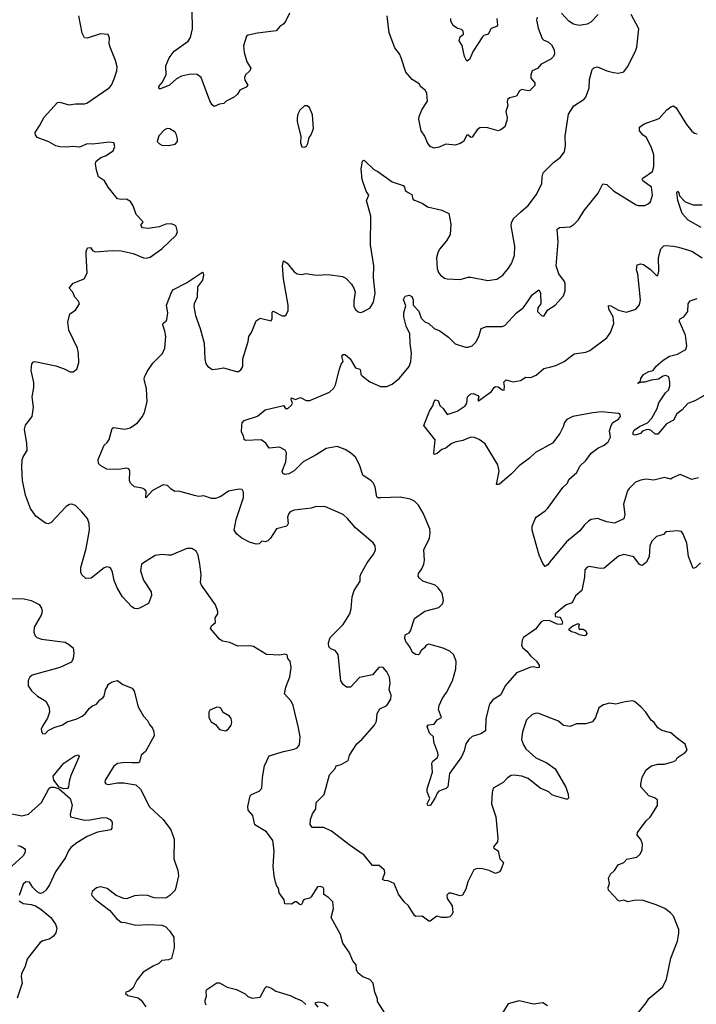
# Model space of a CAD drawing. Extents: x 2133489 to 2292442, y 756223 to 916462.
# Tile 53 of 256: x 2218738 to 2223909, y 804762 to 812286. Entities that reach past the tile are written whole.
import ezdxf

# ---------------------------------------------------------------- set-up
doc = ezdxf.new("R2010")
doc.units = 0

msp = doc.modelspace()

# ---------------------------------------------------------------- linework, layer by layer
at = {"layer": '0CON20XD'}
for points in [[(2220801.2, 812335), (2220772.7, 812277.3), (2220755.9, 812254.1), (2220727.5, 812235), (2220698, 812202), (2220555, 812183.6), (2220485, 812168.9), (2220470.7, 812159.3), (2220448.1, 812085), (2220453.3, 812035), (2220474.2, 811965), (2220503.8, 811915), (2220496, 811895), (2220464.5, 811865.5), (2220455.7, 811845), (2220458.6, 811825), (2220481.2, 811785), (2220468.7, 811771.3), (2220421.4, 811748.6), (2220402.3, 811717.7), (2220376.8, 811693.2), (2220315.9, 811664.1), (2220297.5, 811645), (2220265, 811640), (2220225, 811623.8), (2220210, 811635), (2220192.5, 811665), (2220125, 811843.3), (2220095, 811867.5), (2220045, 811868.6), (2219974.6, 811855.4), (2219936, 811834), (2219884, 811786), (2219815, 811758), (2219805, 811756.7), (2219802.5, 811775), (2219826.5, 811805), (2219858.1, 811865), (2219855.7, 811934.3), (2219880.8, 811995), (2219920, 812045), (2220025, 812122), (2220045, 812150), (2220057.8, 812215), (2220057.5, 812355)], [(2222566.2, 810815), (2222625, 810866), (2222688.6, 810951.4), (2222727.5, 811035), (2222730, 811085), (2222740, 811115), (2222816.7, 811195), (2222868.3, 811231.7), (2222902, 811275), (2222910, 811325), (2222907.1, 811395), (2222932, 811565), (2222972.4, 811627.6), (2223052.3, 811677.7), (2223065.9, 811694.1), (2223090.8, 811765), (2223092.3, 811827.7), (2223113.9, 811906.1), (2223125, 811917.5), (2223155, 811926.7), (2223224.1, 811894.1), (2223275, 811881.2), (2223315, 811876.2), (2223355, 811886.7), (2223384.2, 811925.8), (2223443.9, 812046.1), (2223453.6, 812076.4), (2223470, 812215), (2223411.2, 812325)], [(2223160, 812325), (2223102.4, 812267.6), (2223075, 812252.9), (2223015, 812242.5), (2222970.9, 812250.9), (2222934.5, 812274.5), (2222880, 812335)], [(2218888.8, 811475), (2218925, 811540), (2219027.7, 811652.3), (2219045, 811656.7), (2219115, 811635.8), (2219165, 811642.5), (2219235, 811642), (2219251.7, 811648.3), (2219422.5, 811765), (2219439.4, 811785), (2219460, 811835), (2219481.4, 811895), (2219482.9, 811925), (2219470, 811975), (2219429.2, 812075), (2219422.9, 812105), (2219424, 812145), (2219415, 812172.5), (2219355, 812178.6), (2219255, 812145.7), (2219235, 812147.1), (2219215, 812183.8), (2219190.6, 812315)], [(2222694, 812305), (2222687.5, 812285), (2222701.7, 812221.7), (2222731.2, 812141.2), (2222745, 812128.8), (2222777.3, 812117.3), (2222803, 812093), (2222823.3, 812055), (2222826.2, 812025), (2222816.7, 812005), (2222796.7, 811985), (2222723.3, 811945), (2222695, 811912.5), (2222654.2, 811895.8), (2222644, 811865), (2222645, 811840), (2222674, 811804), (2222675, 811783.3), (2222636.1, 811743.9), (2222625, 811741.2), (2222575, 811753.3), (2222557, 811743), (2222535, 811702.5), (2222485, 811690), (2222466.7, 811675), (2222463.8, 811655), (2222469.5, 811630.5), (2222453.8, 811585), (2222463.8, 811535), (2222461.2, 811515), (2222445, 811467.5), (2222416.1, 811443.9), (2222395, 811436.7), (2222305, 811461.2), (2222255, 811458.8), (2222233.8, 811445), (2222195, 811388.8), (2222185, 811386.2), (2222165, 811402.5), (2222155, 811402.5), (2222130, 811355), (2222105, 811339.2), (2222065, 811327.5), (2221995, 811335.8), (2221945, 811312.5), (2221905, 811304), (2221875, 811316.2), (2221855, 811343.8), (2221834.4, 811395), (2221807.2, 811437.2), (2221788.1, 811525), (2221790.6, 811545), (2221812.6, 811597.4), (2221855, 811663.3), (2221849.4, 811725), (2221836.8, 811746.8), (2221805, 811773.3), (2221790, 811795), (2221738.8, 811828.8), (2221690, 811885), (2221652.9, 811995), (2221640, 812025), (2221605, 812071.2), (2221563.1, 812185), (2221546.9, 812315)], [(2222384.3, 812295), (2222388.8, 812245), (2222382.5, 812235), (2222342.3, 812217.7), (2222317.5, 812175), (2222286.1, 812163.9), (2222275, 812153.8), (2222203.9, 812045), (2222175, 811982.9), (2222155, 811970), (2222137.5, 812005), (2222119.7, 812089.7), (2222097.5, 812125), (2222103.9, 812156.1), (2222130, 812175), (2222127, 812197), (2222115, 812210), (2222085, 812217.5), (2222050.5, 812240.5), (2222033.8, 812275), (2222033.3, 812295)], [(2223940, 808135), (2223905, 808100), (2223885, 808092.5), (2223848.1, 808185), (2223842.4, 808247.6), (2223835.5, 808285.5), (2223808.6, 808355), (2223795, 808374), (2223765, 808380.8), (2223677, 808373), (2223658.6, 808351.4), (2223605, 808337.5), (2223569.7, 808300.3), (2223554.3, 808265), (2223548.7, 808181.3), (2223525, 808138.8), (2223495, 808116.2), (2223475, 808123.8), (2223432.1, 808182.1), (2223355, 808200), (2223313.7, 808186.3), (2223205, 808094.3), (2223175, 808091.4), (2223093.6, 808106.4), (2223075, 808102.5), (2223057, 808083), (2223053.6, 808026.4), (2223033.3, 807925), (2222987, 807883), (2222960, 807830), (2222913.3, 807815), (2222831.2, 807745), (2222830, 807725), (2222865, 807720), (2222875, 807710), (2222886.1, 807686.1), (2222882.5, 807665), (2222845, 807666.2), (2222785, 807694.2), (2222738, 807692), (2222724.3, 807685.7), (2222680.3, 807629.7), (2222588, 807565), (2222577.5, 807545), (2222574, 807505), (2222583.3, 807485), (2222615, 807461.2), (2222642, 807425), (2222688.8, 807385), (2222707.5, 807355), (2222707.5, 807335), (2222695, 807332.5), (2222665, 807341.2), (2222645, 807338), (2222535, 807296.2), (2222448, 807195), (2222414.2, 807125.8), (2222355, 807088), (2222327.5, 807055), (2222300.6, 806945), (2222298.6, 806851.4), (2222261.7, 806828.3), (2222195, 806808.8), (2222171.2, 806785), (2222148.1, 806751.9), (2222135, 806700), (2222115, 806653.3), (2222022.5, 806525), (2222010, 806425), (2221997.9, 806412.1), (2221940.3, 806389.7), (2221928, 806375), (2221916, 806345), (2221876.9, 806283.1), (2221859.4, 806279.4), (2221851.5, 806295), (2221873.1, 806335), (2221853.4, 806385), (2221851.1, 806408.9), (2221892, 806535), (2221888.8, 806605), (2221895, 806620), (2221927.5, 806645), (2221936.2, 806665), (2221934, 806685), (2221904, 806765), (2221900, 806805), (2221871.2, 806835), (2221852.5, 806885), (2221862.2, 806897.8), (2221905, 806903.8), (2221928.8, 806935), (2221962.5, 806955), (2221938.9, 807015), (2221943.1, 807045), (2221968.5, 807101.5), (2222001.2, 807145), (2222045.4, 807235), (2222072.5, 807325), (2222072.8, 807382.8), (2222055, 807432), (2222025, 807461.4), (2221975, 807483.1), (2221865, 807513.8), (2221845, 807506.7), (2221832.7, 807487.3), (2221806.2, 807465), (2221791.7, 807438.3), (2221785, 807433.3), (2221765, 807436.2), (2221741.2, 807451.2), (2221719.2, 807495), (2221688, 807535), (2221681.7, 807558.3), (2221683.3, 807585), (2221715, 807602), (2221725.8, 807615), (2221755, 807711.2), (2221834.1, 807765.9), (2221942.5, 807795), (2221968.8, 807821.2), (2221978.3, 807848.3), (2221966.7, 807905), (2221937.5, 807945), (2221913.9, 807963.9), (2221820, 807995), (2221790.3, 808020.3), (2221783.8, 808035), (2221786.2, 808055), (2221811.3, 808088.7), (2221825.7, 808125), (2221831.4, 808155), (2221827.5, 808235), (2221870, 808325), (2221875.8, 808365.8), (2221872.5, 808395), (2221821.4, 808515), (2221785, 808576.2), (2221755, 808608), (2221725, 808622.5), (2221645, 808637.5), (2221497, 808633), (2221475, 808632), (2221468.8, 808638.8), (2221454.4, 808715), (2221441.9, 808745), (2221425, 808762.9), (2221360, 808805), (2221335.5, 808885.5), (2221303.4, 808943.4), (2221267.2, 808977.2), (2221225, 809002.5), (2221164.2, 809024.2), (2221080.9, 809009.1), (2221005, 808960.8), (2220905, 808908), (2220835, 808838.8), (2220795, 808816.7), (2220765, 808810), (2220748.8, 808818.8), (2220744.3, 808835), (2220771.4, 808908.6), (2220777.1, 808975), (2220766.8, 808996.8), (2220725, 809020), (2220645, 809012.5), (2220620.6, 809050.6), (2220585, 809075.6), (2220465, 809069.2), (2220455, 809078.8), (2220450, 809105), (2220432.9, 809135), (2220435.6, 809185), (2220438.6, 809205), (2220455, 809222.9), (2220555, 809257.1), (2220614.4, 809305.6), (2220755, 809337.5), (2220770, 809315), (2220786.7, 809315), (2220815, 809340), (2220822.5, 809355), (2220812.5, 809385), (2220815, 809397.5), (2220845, 809383.3), (2220885, 809398), (2220926.6, 809376.6), (2220954.5, 809375.5), (2221105, 809440.8), (2221138.6, 809471.4), (2221151.9, 809495), (2221182.5, 809615), (2221195.8, 809654.2), (2221210, 809675), (2221200, 809715), (2221211.2, 809728.8), (2221225, 809728.8), (2221265, 809693.3), (2221305, 809626.7), (2221336.7, 809615), (2221343.8, 809605), (2221346.2, 809575), (2221355, 809563.3), (2221415, 809518.8), (2221495, 809484), (2221545, 809484.2), (2221585, 809502), (2221642.1, 809547.9), (2221715.7, 809635), (2221728.6, 809675), (2221733.8, 809735), (2221722, 809812), (2221719.7, 809885), (2221690.9, 809945), (2221674.4, 810015), (2221673.5, 810045), (2221689.5, 810099.5), (2221672.4, 810147.6), (2221685, 810172.5), (2221715, 810181.2), (2221735, 810170), (2221746, 810145), (2221744.6, 810104.6), (2221788.9, 810058.9), (2221806, 810005), (2221835, 809976), (2221865, 809963.8), (2221905, 809926.2), (2221949.1, 809909.1), (2222015, 809858.8), (2222065, 809808.8), (2222145, 809783.8), (2222165, 809783.8), (2222195, 809794), (2222225, 809821.2), (2222247.5, 809865), (2222265, 809926.7), (2222305, 809942.5), (2222425, 809942.5), (2222445, 809950), (2222535, 810046), (2222586.2, 810085), (2222608.8, 810115), (2222655, 810183.3), (2222705, 810222.5), (2222718.3, 810198.3), (2222721.2, 810115), (2222696.9, 810083.1), (2222694.2, 810055), (2222725, 810026.2), (2222745, 810020), (2222775, 810070), (2222830, 810105), (2222893.8, 810175), (2222905.7, 810215), (2222906.8, 810266.8), (2222900.8, 810285), (2222858, 810345), (2222838, 810405), (2222852.7, 810587.3), (2222846.2, 810685), (2222862.3, 810697.7), (2222945, 810703.3), (2222975.9, 810724.1), (2223005, 810753.3), (2223052.7, 810827.3), (2223158.8, 810961.2), (2223195, 811032), (2223225, 811027.5), (2223275, 810978.8), (2223448.3, 810871.7), (2223465, 810866.2), (2223515, 810866.2), (2223542.3, 810877.7), (2223558, 810895), (2223574.1, 810945.9), (2223567.5, 811005), (2223501.2, 811055), (2223496.2, 811065), (2223501.2, 811075), (2223574.3, 811125), (2223585.6, 811165), (2223583.6, 811253.6), (2223567.4, 811307.4), (2223528, 811385), (2223503, 811403), (2223475, 811436.7), (2223474, 811465), (2223510.9, 811489.1), (2223625, 811530), (2223683, 811597), (2223715, 811620), (2223735, 811626.7), (2223755, 811612.5), (2223834.5, 811484.5), (2223875, 811433.3), (2223895, 811418.8), (2223915, 811413.8)], [(2220915, 811312.5), (2220929.3, 811320.7), (2220940.7, 811339.3), (2220950, 811385), (2220966.7, 811405), (2220983.3, 811455), (2220975, 811560), (2220952.5, 811615), (2220935, 811627.5), (2220915, 811627.5), (2220880, 811595), (2220863.8, 811565), (2220858.8, 811535), (2220860, 811505), (2220887.5, 811395), (2220883.3, 811345), (2220893.6, 811313.6), (2220915, 811312.5)], [(2221525, 804700), (2221472.5, 804785), (2221472.5, 804805), (2221452, 804855), (2221440, 804925), (2221415, 804952.5), (2221361.7, 804971.7), (2221322.6, 805002.6), (2221312.9, 805025), (2221310, 805065), (2221283.3, 805095), (2221255, 805161.2), (2221208.3, 805228.3), (2221191.2, 805295), (2221119.2, 805425), (2221136, 805495), (2221130.8, 805545), (2221099.4, 805579.4), (2221061.7, 805601.7), (2221062.5, 805645), (2221057.5, 805655), (2221035, 805663.3), (2221015, 805660), (2220966.4, 805583.6), (2220955, 805573.3), (2220915.9, 805564.1), (2220904.3, 805555.7), (2220898, 805532), (2220887, 805523), (2220875, 805526.7), (2220855, 805546.2), (2220844.1, 805545.9), (2220815, 805527.5), (2220765, 805530), (2220758.3, 805561.7), (2220722.5, 805615), (2220715, 805650), (2220703.3, 805665), (2220693.3, 805695), (2220683.3, 805745), (2220675.7, 805815), (2220684.3, 805935), (2220672.5, 806015), (2220625, 806079.2), (2220535, 806133.8), (2220520, 806205), (2220484, 806245), (2220480.8, 806275), (2220500, 806355), (2220510, 806365), (2220568.8, 806391.2), (2220590, 806415), (2220594, 806495), (2220610, 806585), (2220645, 806660), (2220755, 806694.2), (2220835, 806711.4), (2220857.9, 806722.1), (2220875.8, 806745), (2220880.6, 806805), (2220869.5, 806875), (2220829.2, 807045), (2220812.5, 807077.5), (2220761.2, 807135), (2220771.2, 807185), (2220802.5, 807265), (2220812, 807335), (2220806.2, 807385), (2220786.7, 807405), (2220783, 807433), (2220765, 807438.8), (2220725, 807430), (2220625, 807434), (2220525.7, 807495.7), (2220495, 807500.8), (2220405, 807498.8), (2220345, 807528), (2220288.3, 807538.3), (2220265, 807553.3), (2220196.7, 807635), (2220203.3, 807655), (2220235, 807680), (2220233.3, 807715), (2220252.5, 807745), (2220253.8, 807765), (2220234.3, 807815), (2220128, 807965), (2220120, 807985), (2220124.3, 808045), (2220115.6, 808125), (2220102, 808195), (2220086.2, 808225), (2220055, 808246.2), (2220015, 808246), (2219895, 808194), (2219875, 808194), (2219825, 808200), (2219775, 808190.8), (2219670, 808125), (2219662.5, 808075), (2219684.2, 808004.2), (2219742.5, 807915), (2219747, 807887), (2219722.5, 807825), (2219655, 807790), (2219635, 807783.3), (2219615, 807787.5), (2219595, 807800), (2219524, 807875), (2219484, 807945), (2219461.7, 808001.7), (2219448, 808065), (2219435, 808092.5), (2219425, 808100), (2219405, 808104), (2219385, 808098), (2219285, 808018.8), (2219245, 808016.2), (2219213.8, 808045), (2219206.2, 808065), (2219205, 808100), (2219245.6, 808245), (2219273.1, 808385), (2219268.6, 808435), (2219256, 808475), (2219213.8, 808525), (2219165, 808573.8), (2219136.4, 808583.6), (2219119.5, 808580.5), (2219093, 808567), (2218980, 808445), (2218955, 808433.3), (2218935, 808438.8), (2218863, 808493), (2218820.7, 808550.7), (2218783.8, 808653.8), (2218759.2, 808765), (2218753.6, 808865), (2218757.5, 808922.5), (2218764, 808945), (2218796.2, 808995), (2218793.6, 809046.4), (2218774.2, 809155.8), (2218781.7, 809188.3), (2218833.8, 809255), (2218843.8, 809325), (2218833.8, 809405), (2218846.7, 809475), (2218846.4, 809513.6), (2218826.2, 809605), (2218830, 809655), (2218845, 809672.5), (2218855, 809673.3), (2219015, 809641.4), (2219078.7, 809618.7), (2219125, 809596), (2219147.5, 809595), (2219174.2, 809615.8), (2219190, 809665), (2219188.6, 809735), (2219181.4, 809775), (2219114.5, 809914.5), (2219105.9, 809974.1), (2219122.7, 810037.3), (2219163.9, 810066.1), (2219196.7, 810115), (2219187.5, 810135), (2219158.8, 810165), (2219143.8, 810205), (2219117.5, 810235), (2219147.7, 810272.3), (2219230, 810305), (2219255, 810350), (2219246, 810495), (2219246.2, 810515), (2219257, 810543), (2219280, 810545), (2219295, 810522.5), (2219315, 810512.5), (2219445, 810521.2), (2219515, 810518.8), (2219605, 810498.8), (2219685, 810466.7), (2219705, 810463.8), (2219735, 810471.2), (2219825.6, 810534.4), (2219935, 810640), (2219943.8, 810665), (2219933.3, 810705), (2219925, 810716.2), (2219896.5, 810726.5), (2219855, 810724.2), (2219805, 810702), (2219720.7, 810689.3), (2219676.4, 810696.4), (2219663.3, 810715), (2219680, 810735), (2219680, 810745), (2219628, 810798), (2219604.7, 810864.7), (2219585, 810897.5), (2219555, 810914.3), (2219515, 810910.8), (2219485, 810916.7), (2219413.8, 811005), (2219385.8, 811055.8), (2219340.8, 811085), (2219325.8, 811135), (2219318.8, 811185), (2219323.8, 811205), (2219357.3, 811232.7), (2219395, 811246), (2219453.3, 811285), (2219466.4, 811316.4), (2219457.5, 811345), (2219425, 811351.2), (2219295, 811334.5), (2219255, 811336.9), (2219195, 811311.4), (2219145, 811318), (2219095, 811311.2), (2219045, 811313.8), (2219015, 811321.2), (2218961.7, 811351.7), (2218872.5, 811385), (2218860, 811405), (2218856.7, 811425), (2218888.8, 811475)], [(2219875, 811324), (2219927.5, 811335), (2219943.3, 811355), (2219943.8, 811375), (2219938, 811405), (2219925.5, 811425.5), (2219885, 811452.5), (2219865.9, 811454.1), (2219845, 811443.8), (2219802.7, 811397.3), (2219790, 811355), (2219806.1, 811336.1), (2219825, 811326.7), (2219875, 811324)], [(2223454.8, 804685.2), (2223526.4, 804773.6), (2223545, 804807.1), (2223653.2, 804896.8), (2223681.9, 804955), (2223714.6, 805115.4), (2223765.4, 805244.6), (2223775.6, 805305), (2223774.3, 805335), (2223735, 805436.2), (2223712.4, 805462.4), (2223667.5, 805495), (2223603.3, 805523.3), (2223495, 805556.9), (2223433.2, 805556.8), (2223385, 805546.2), (2223355, 805557.5), (2223325, 805550), (2223315, 805553.3), (2223238.8, 805635), (2223236.4, 805653.6), (2223246.2, 805685), (2223238, 805725), (2223253.5, 805756.5), (2223285, 805783.8), (2223311.7, 805828.3), (2223354.3, 805845.7), (2223377.6, 805872.4), (2223454.1, 805885.9), (2223480.7, 805909.3), (2223496.1, 805943.9), (2223498.8, 805985), (2223485, 806022.5), (2223457.5, 806055), (2223460, 806075), (2223526.2, 806165), (2223556.8, 806193.2), (2223612.5, 806282.5), (2223613.3, 806325), (2223590.3, 806340.3), (2223545, 806356), (2223486, 806425), (2223484.3, 806445), (2223495, 806497.5), (2223526.7, 806555), (2223566.7, 806585), (2223615, 806597.5), (2223665, 806596.2), (2223726.1, 806613.9), (2223752.5, 806625), (2223763.6, 806646.4), (2223825, 806687.5), (2223840, 806705), (2223825, 806750), (2223765, 806792.5), (2223715, 806837.5), (2223645, 806853.3), (2223615, 806873.8), (2223585.9, 806915.9), (2223564.2, 806934.2), (2223523.3, 806995), (2223485, 807036.2), (2223437.3, 807077.3), (2223421.7, 807081.7), (2223365, 807074.2), (2223295, 807055.7), (2223245, 807062.9), (2223200.3, 807049.7), (2223163.4, 807026.6), (2223137.5, 806955), (2223115, 806920), (2223065, 806906), (2222994.5, 806905.5), (2222945, 806885.7), (2222895, 806894), (2222855, 806926), (2222705, 806984.2), (2222685, 806985.8), (2222655, 806976), (2222610.8, 806935), (2222580, 806845), (2222574.3, 806785), (2222587.5, 806745), (2222605.5, 806715.5), (2222682, 806645), (2222766.4, 806606.4), (2222831.7, 806561.7), (2222911.7, 806421.7), (2222929.3, 806369.3), (2222931.7, 806338.3), (2222925, 806330), (2222915, 806330), (2222824.2, 806354.2), (2222802.5, 806365), (2222782.5, 806385), (2222714.6, 806414.6), (2222625, 806486.9), (2222575, 806505.7), (2222515.9, 806514.1), (2222495, 806510), (2222465, 806492), (2222432.3, 806457.7), (2222357.5, 806415), (2222349.3, 806380.7), (2222344, 806295), (2222377.1, 806195), (2222392.9, 806035), (2222390, 806005), (2222360, 805965), (2222362.5, 805955), (2222393.8, 805935), (2222408, 805875), (2222436.7, 805845), (2222417.5, 805795), (2222405, 805775.6), (2222375, 805762.5), (2222325, 805785.8), (2222275, 805798), (2222235, 805798.8), (2222209.3, 805790.7), (2222162.3, 805697.7), (2222148, 805642), (2222123.3, 805596.7), (2222105, 805591.2), (2222035, 805612.5), (2222018.3, 805611.7), (2222003, 805597), (2222005, 805570), (2222044, 805514), (2222048.8, 805465), (2222041.2, 805445), (2222025, 805430.8), (2222005, 805425.7), (2221965, 805426), (2221925, 805436), (2221875, 805398.8), (2221865, 805398), (2221815, 805436), (2221765, 805433.8), (2221755, 805440), (2221710.8, 805515), (2221675.6, 805545.6), (2221633.8, 805603.8), (2221599.2, 805685), (2221555, 805706.9), (2221525, 805707.5), (2221512, 805715), (2221529.2, 805765), (2221525, 805786.7), (2221485, 805823.3), (2221435, 805822.5), (2221371.7, 805901.7), (2221265, 805975.8), (2221121.2, 806085), (2221063.9, 806113.9), (2220973, 806113), (2220958.8, 806135), (2220961.2, 806175), (2220975, 806217.5), (2221002.5, 806255), (2221003.8, 806305), (2221065.6, 806364.4), (2221106.7, 806515), (2221148.8, 806565), (2221157.5, 806585), (2221195, 806593.8), (2221247.5, 806625), (2221260, 806665), (2221315, 806753.8), (2221355, 806788), (2221450, 806895), (2221466, 806925), (2221471.2, 806985), (2221489.5, 807020.5), (2221545, 807046.2), (2221573.8, 807095), (2221576, 807125), (2221562.2, 807165), (2221570, 807215), (2221565, 807262.5), (2221545, 807303.3), (2221516.7, 807335), (2221505, 807338.8), (2221483.3, 807335), (2221435, 807278.8), (2221335, 807260), (2221266.7, 807185), (2221235, 807185.8), (2221210, 807205), (2221193.8, 807235), (2221172, 807435), (2221148.8, 807465), (2221115, 807478.8), (2221102, 807495), (2221099.2, 807525), (2221111.2, 807565), (2221209.2, 807665), (2221260.6, 807745), (2221271.9, 807785), (2221280, 807875), (2221295, 807923.3), (2221341.2, 807995), (2221341.2, 808035), (2221348, 808055), (2221394.3, 808135.7), (2221443.8, 808205), (2221456.2, 808235), (2221453.8, 808265), (2221439.7, 808289.7), (2221305, 808403.8), (2221244.2, 808475), (2221210, 808505), (2221075, 808562.5), (2221004.2, 808565.8), (2220965, 808552.9), (2220835, 808538.6), (2220805, 808525.8), (2220795, 808512.5), (2220785.9, 808484.1), (2220790.8, 808435), (2220778.8, 808415), (2220700, 808395), (2220655, 808323.3), (2220635, 808304), (2220615, 808295.8), (2220588.8, 808301.2), (2220568.1, 808281.9), (2220545, 808278.6), (2220495, 808294.5), (2220436.6, 808325), (2220397.2, 808355), (2220378.5, 808385), (2220393, 808467), (2220449.2, 808635), (2220450, 808675), (2220437.5, 808695), (2220415, 808698.8), (2220335, 808684), (2220275, 808642), (2220235, 808627.1), (2220205, 808627.5), (2220145, 808648.8), (2220105, 808643.8), (2220075, 808650), (2219955, 808683.3), (2219925, 808681.2), (2219895, 808698.8), (2219867, 808727), (2219835, 808732), (2219752.7, 808687.3), (2219703, 808633), (2219703.9, 808683.9), (2219695.8, 808695.8), (2219675, 808705.8), (2219615, 808715.7), (2219584, 808745), (2219578, 808765), (2219580, 808835), (2219572.5, 808855), (2219555, 808860), (2219495, 808850), (2219405, 808852.5), (2219357.7, 808877.7), (2219340, 808895), (2219337.5, 808925), (2219383.8, 809035), (2219406.7, 809055), (2219421.7, 809078.3), (2219445, 809163.3), (2219455, 809168.8), (2219541.7, 809158.3), (2219582.1, 809167.9), (2219640, 809205), (2219677.5, 809255), (2219693.2, 809286.8), (2219712.5, 809365), (2219708, 809465), (2219689.2, 809539.2), (2219691.1, 809555), (2219713.2, 809596.8), (2219755, 809661.4), (2219830, 809735), (2219848.8, 809775), (2219854, 809865), (2219848.8, 809905), (2219831.2, 809955), (2219835, 809967.5), (2219857.7, 809982.3), (2219863.8, 809995), (2219870.8, 810045), (2219860, 810105), (2219900.7, 810209.3), (2219915, 810224.2), (2220014.2, 810275.8), (2220135, 810356.7), (2220141.7, 810351.7), (2220143.3, 810335), (2220136.2, 810295), (2220098, 810245), (2220094, 810165), (2220071.4, 810115), (2220069.2, 810095), (2220080.8, 810025), (2220117.1, 809925), (2220147.8, 809815), (2220153.7, 809693.7), (2220161.1, 809655), (2220175, 809636), (2220212.7, 809612.7), (2220253, 809617), (2220295.8, 809625.8), (2220395, 809597.5), (2220411.7, 809598.3), (2220429.3, 809610.7), (2220443.3, 809635), (2220444.2, 809695), (2220484.2, 809825.8), (2220490, 809865), (2220510, 809895), (2220545, 809983.8), (2220575, 810004), (2220660, 809985), (2220667.7, 810002.3), (2220668.3, 810051.7), (2220675, 810057.5), (2220745, 810022.5), (2220765, 810022.5), (2220775, 810030), (2220790, 810065), (2220791.2, 810105), (2220754, 810305), (2220747.5, 810405), (2220755, 810442.5), (2220782, 810425), (2220835, 810360), (2220860, 810345), (2220895, 810340), (2220925, 810346.9), (2221005, 810333.8), (2221095, 810338), (2221205, 810322.5), (2221230.9, 810310.9), (2221274.3, 810265), (2221292.9, 810235), (2221301.4, 810205), (2221292, 810138), (2221293.1, 810095), (2221305, 810072), (2221325, 810052.5), (2221345, 810049.2), (2221365, 810055.7), (2221416.2, 810083.8), (2221441.3, 810128.7), (2221455.6, 810195), (2221442.5, 810315), (2221444.4, 810405), (2221420.4, 810565), (2221422.9, 810785), (2221388.6, 810905), (2221407.5, 810945), (2221386.2, 810975), (2221356.7, 811065), (2221348, 811145), (2221357.5, 811205), (2221365, 811212.5), (2221375, 811207.5), (2221445, 811140), (2221475, 811126.7), (2221585, 811046.7), (2221668.8, 811018.8), (2221680, 811005), (2221685, 810980), (2221706.7, 810966.7), (2221735, 810950), (2221742.5, 810915), (2221756.4, 810906.4), (2221815, 810883.3), (2221855, 810856.2), (2221965, 810831.2), (2222016.7, 810805), (2222034.1, 810724.1), (2222028.6, 810645), (2222000, 810595), (2221947.2, 810532.8), (2221932.9, 810505), (2221924.4, 810465), (2221929.4, 810385), (2221940, 810355), (2221955, 810334.2), (2221985, 810310), (2222005, 810306), (2222105, 810300), (2222165, 810317.5), (2222185, 810317.5), (2222315, 810292), (2222385, 810302), (2222431.2, 810335), (2222475, 810386.2), (2222497.4, 810422.6), (2222518.6, 810485), (2222522.9, 810555), (2222495, 810710), (2222495.8, 810734.2), (2222513.2, 810766.8), (2222566.2, 810815)], [(2223945, 810698.2), (2223845.6, 810755), (2223800.4, 810805), (2223767.1, 810905), (2223760, 810965), (2223764, 810976), (2223775, 810962.5), (2223780.9, 810940.9), (2223825, 810893.3), (2223885, 810870), (2223955, 810871.2)], [(2223925, 808786), (2223875, 808771.2), (2223785, 808811.2), (2223727.5, 808785), (2223715, 808773.8), (2223665, 808786.5), (2223585, 808767.8), (2223525, 808775.7), (2223485, 808768.6), (2223445, 808750.8), (2223395, 808703.8), (2223382.9, 808685), (2223352, 808585), (2223362.9, 808505), (2223355, 808471.2), (2223285, 808438.6), (2223225, 808448), (2223155, 808475.7), (2223105.9, 808465.9), (2223086.2, 808455), (2223055, 808425.8), (2223019.8, 808380.2), (2222916.5, 808295), (2222792.9, 808147.1), (2222775, 808121.4), (2222755, 808108.6), (2222735, 808130), (2222708.4, 808195), (2222653.6, 808385), (2222654.2, 808415.8), (2222677.6, 808472.4), (2222685.8, 808485), (2222755, 808533.1), (2222775, 808554.3), (2222888.6, 808711.4), (2222924, 808745), (2222935, 808773.3), (2222995.7, 808825), (2223020, 808875), (2223065, 808918.1), (2223106, 808974), (2223157.1, 809012.9), (2223205, 809035.5), (2223235, 809061.4), (2223252.5, 809095), (2223246.7, 809145), (2223257.1, 809185), (2223271.8, 809208.2), (2223315.5, 809234.5), (2223328.8, 809255), (2223328.3, 809268.3), (2223315, 809276), (2223185, 809289.5), (2223117.3, 809282.7), (2222965.8, 809254.2), (2222919.7, 809230.3), (2222900.9, 809209.1), (2222891.4, 809175), (2222866, 809124), (2222809.1, 809050.9), (2222681.1, 808978.9), (2222634.5, 808935.5), (2222555, 808875.8), (2222496, 808815), (2222405, 808736.2), (2222395, 808733.3), (2222383.3, 808735), (2222401.4, 808835), (2222391.4, 808885), (2222295.8, 809045), (2222249.1, 809079.1), (2222215, 809094), (2222185, 809096), (2222125, 809071.1), (2222062.5, 809057.5), (2222035, 809044), (2221995, 809012.5), (2221965, 809002.5), (2221927.7, 808972.3), (2221905, 808962.5), (2221902.5, 808972.5), (2221914.4, 809075), (2221826.2, 809185), (2221871.2, 809295), (2221895.9, 809334.1), (2221905, 809367.5), (2221915, 809381.2), (2221935.5, 809375.5), (2221948, 809338), (2221973.8, 809315), (2222005, 809270), (2222082, 809295), (2222143.1, 809335), (2222154.4, 809355), (2222160.8, 809405), (2222185, 809425.8), (2222205, 809430.8), (2222238.8, 809415), (2222247, 809403), (2222240, 809375), (2222245, 809372.5), (2222343.9, 809446.1), (2222364.1, 809475.9), (2222375, 809482.5), (2222395, 809480), (2222425, 809456.7), (2222440, 809455), (2222443.8, 809485), (2222438.8, 809515), (2222455, 809533.8), (2222510.7, 809519.3), (2222565, 809530), (2222605, 809553.8), (2222645, 809552.5), (2222685, 809570), (2222745, 809621.4), (2222796.5, 809633.5), (2222835, 809644.4), (2222898, 809675), (2222975, 809733.3), (2223065, 809744.2), (2223095, 809758), (2223226.2, 809855), (2223254.3, 809895.7), (2223280, 809965), (2223272.9, 810015), (2223240.8, 810075), (2223238.3, 810101.7), (2223255, 810098.8), (2223315, 810066.2), (2223375, 810050), (2223447.5, 810075), (2223475, 810107.5), (2223481.4, 810145), (2223461.4, 810345), (2223452.5, 810375), (2223457, 810413), (2223485, 810420), (2223506.1, 810416.1), (2223557.7, 810377.7), (2223605, 810330), (2223615, 810330), (2223623.3, 810365), (2223620.5, 810469.5), (2223636.7, 810535), (2223662, 810558), (2223675, 810560), (2223735, 810556.2), (2223773, 810547)], [(2223773, 810547), (2223875.9, 810515.9), (2223955, 810466.2)], [(2223975, 809416), (2223897.7, 809372.3), (2223845, 809353.3), (2223801.2, 809305), (2223760, 809275), (2223733.9, 809226.1), (2223681.7, 809198.3), (2223615, 809120), (2223595, 809120), (2223565, 809146.7), (2223545, 809154.2), (2223525, 809152.9), (2223498.8, 809141.2), (2223482.5, 809125), (2223441.7, 809111.7), (2223427.5, 809117.5), (2223425.6, 809135), (2223435, 809148.5), (2223475, 809177.9), (2223534.8, 809205.2), (2223569.2, 809240.8), (2223610, 809315), (2223622.5, 809357.5), (2223674.6, 809435.4), (2223697.5, 809455), (2223706.7, 809485), (2223706.6, 809516.6), (2223698.1, 809558.1), (2223675, 809566.7), (2223655, 809561.9), (2223621.3, 809538.7), (2223565, 809531.5), (2223516, 809516), (2223493, 809517), (2223460, 809505), (2223482.5, 809527.5), (2223484, 809545), (2223505, 809574.2), (2223545, 809597.1), (2223578.8, 809605), (2223602.4, 809637.6), (2223655.3, 809684.7), (2223705, 809714.6), (2223765, 809729.6), (2223830, 809765), (2223836.6, 809793.4), (2223826.2, 809875), (2223778, 809985), (2223785, 810001.2), (2223814.6, 810015.4), (2223844.5, 810055), (2223847.8, 810115), (2223863, 810137), (2223915, 810154.6)], [(2218615, 807859.4), (2218763, 807863), (2218825, 807847.5), (2218886.1, 807816.1), (2218905, 807790), (2218910, 807765), (2218903.8, 807735), (2218849.2, 807645), (2218845.8, 807605), (2218857, 807577), (2218870, 807565), (2218905, 807552.5), (2219085, 807528.8), (2219112.5, 807515), (2219147.5, 807485), (2219153, 807447), (2219146.7, 807405), (2219133.6, 807376.4), (2219045, 807336.2), (2218833.1, 807276.9), (2218815, 807263.3), (2218802.7, 807237.3), (2218804, 807195), (2218827.7, 807157.7), (2218875, 807116.2), (2218937.7, 807077.7), (2218965, 807030), (2218966.2, 806995), (2218951.7, 806948.3), (2218911.7, 806888.3), (2218903.3, 806865), (2218908.3, 806838.3), (2218915, 806830), (2218935, 806832.5), (2218956.4, 806853.6), (2219002.3, 806877.7), (2219065, 806896.7), (2219100.5, 806919.5), (2219175, 806942.5), (2219215.7, 806964.3), (2219238.3, 806981.7), (2219271.2, 807025), (2219295, 807044), (2219325, 807055.8), (2219351.9, 807088.1), (2219375, 807103.3), (2219383.9, 807116.1), (2219393.3, 807165), (2219412.5, 807195), (2219412.5, 807205), (2219445, 807226.7), (2219485.8, 807235.8), (2219526.4, 807206.4), (2219598.3, 807178.3), (2219613.3, 807155), (2219643.8, 807035), (2219684, 806965), (2219715, 806932), (2219730, 806900), (2219752.7, 806872.7), (2219764, 806845), (2219765.6, 806814.4), (2219700, 806695), (2219666.7, 806665), (2219655, 806612.5), (2219645, 806607.5), (2219595, 806606.7), (2219545, 806611.2), (2219485, 806601.2), (2219457.7, 806582.3), (2219425, 806527.5), (2219392, 806475), (2219389.3, 806459.3), (2219396.2, 806446.2), (2219415, 806442.5), (2219485, 806455.8), (2219535, 806455.8), (2219625, 806438.8), (2219661.2, 806405), (2219730.9, 806270.9), (2219835.7, 806175.7), (2219894, 806095), (2219920, 806025), (2219916, 805875), (2219946.2, 805785), (2219951.2, 805745), (2219925.7, 805634.3), (2219885, 805593.3), (2219855, 805573.8), (2219765, 805576.7), (2219715, 805593.3), (2219675, 805596.7), (2219615, 805590), (2219555, 805568.8), (2219535, 805570), (2219475, 805593.8), (2219407, 805647), (2219355, 805660), (2219325, 805653.3), (2219293.3, 805625), (2219286.7, 805605), (2219290, 805595), (2219320.8, 805560.8), (2219428.3, 805478.3), (2219478.8, 805418.8), (2219515, 805388.8), (2219545, 805386.7), (2219625, 805366), (2219725, 805371.2), (2219825, 805366.7), (2219855, 805353.3), (2219882.5, 805325), (2219916.7, 805275), (2219920, 805195), (2219898.3, 805111.7), (2219875, 805101.2), (2219825, 805096.7), (2219802.5, 805075), (2219757.5, 805055), (2219682.1, 805007.9), (2219633, 804947), (2219603.3, 804885), (2219575, 804863.3), (2219550, 804855), (2219547.5, 804845), (2219565, 804830), (2219645, 804812), (2219666.7, 804795), (2219703.6, 804743.6)], [(2223051.2, 807578.8), (2223017.5, 807585), (2222985, 807602), (2222955, 807607.5), (2222934, 807625), (2222938.8, 807635), (2222965, 807654), (2223005, 807672.5), (2223013, 807663), (2223010, 807645), (2223015, 807630), (2223045, 807628.8), (2223063.8, 807615), (2223071.2, 807595), (2223065, 807583.3), (2223051.2, 807578.8)], [(2220315, 806852.5), (2220335, 806867.5), (2220353.3, 806895), (2220358.8, 806915), (2220353.8, 806945), (2220341.2, 806965), (2220292.3, 806992.3), (2220276.7, 807025), (2220265, 807031.2), (2220245, 807033.3), (2220190.7, 807009.3), (2220183.3, 806995), (2220184, 806955), (2220201.2, 806921.2), (2220235, 806900), (2220265, 806862.5), (2220315, 806852.5)], [(2219075, 806408.2), (2219041.1, 806421.1), (2218999.6, 806475), (2218994, 806505), (2219075, 806605.6), (2219158.7, 806661.3), (2219187.7, 806667.7), (2219192, 806655), (2219129.4, 806510.6), (2219116.2, 806465), (2219112.7, 806425), (2219105, 806412.2), (2219075, 806408.2)], [(2218625, 806227.5), (2218755, 806202), (2218805, 806214), (2218905, 806304.3), (2218963.5, 806415), (2218977.7, 806422.3), (2219001.9, 806421.9), (2219038.9, 806408.9), (2219123.3, 806335), (2219139.4, 806285), (2219124.2, 806215), (2219127.5, 806195), (2219235, 806170.5), (2219275, 806170.9), (2219375, 806188.5), (2219405, 806186.8), (2219429.5, 806175), (2219444.5, 806155), (2219442.7, 806107.3)], [(2219442.7, 806107.3), (2219434.3, 806095.7), (2219333.2, 806076.8), (2219255, 806044.4), (2219175, 805995.6), (2219130, 805960), (2219111.4, 805935), (2219089.2, 805885), (2219012.5, 805775), (2218965.5, 805674.5), (2218941.7, 805638.3), (2218915, 805613.3), (2218895, 805610), (2218872.9, 805622.9), (2218840, 805655), (2218812.5, 805695), (2218785, 805698), (2218765, 805681.2), (2218734.2, 805595)], [(2218725, 805975.7), (2218745, 805970.9), (2218775, 805952.7), (2218781.1, 805945), (2218780.7, 805925), (2218765, 805897.5), (2218675, 805814.6)], [(2218735, 805552.5), (2218765, 805533.3), (2218826.1, 805526.1), (2218860, 805515), (2218898.8, 805488.8), (2218976.7, 805425), (2219011.2, 805375), (2219023.1, 805343.1), (2219015, 805307.5), (2218995, 805279.4), (2218965, 805260), (2218915, 805247.1), (2218895.5, 805234.5), (2218815.4, 805134.6), (2218795, 805106.2), (2218781.4, 805055), (2218753.1, 804995), (2218750, 804975), (2218758.6, 804925), (2218720.3, 804809.7)], [(2220163.3, 804755), (2220156.2, 804775), (2220156.2, 804795), (2220166.7, 804825), (2220162.5, 804865), (2220167.5, 804875), (2220245, 804926.7), (2220265, 804926.7), (2220325, 804893.8), (2220395, 804876.7), (2220462.3, 804842.3), (2220482.3, 804822.3), (2220515, 804810), (2220575, 804817.5), (2220615, 804887.5), (2220625, 804897.5), (2220635, 804896.7), (2220658.3, 804888.3), (2220695, 804862.5), (2220805, 804830), (2220845, 804808), (2220892.5, 804792.5), (2220925, 804761.2)], [(2221018.3, 804741.7), (2221000, 804765), (2221000, 804775), (2221025, 804782.5), (2221065, 804773.3), (2221095, 804747.5)], [(2222770.7, 804750.7), (2222735, 804772.5), (2222665, 804763.3), (2222555, 804788.8), (2222470, 804765), (2222421.2, 804685)]]:
    msp.add_lwpolyline(points, dxfattribs=at)

doc.saveas('drawing.dxf')
